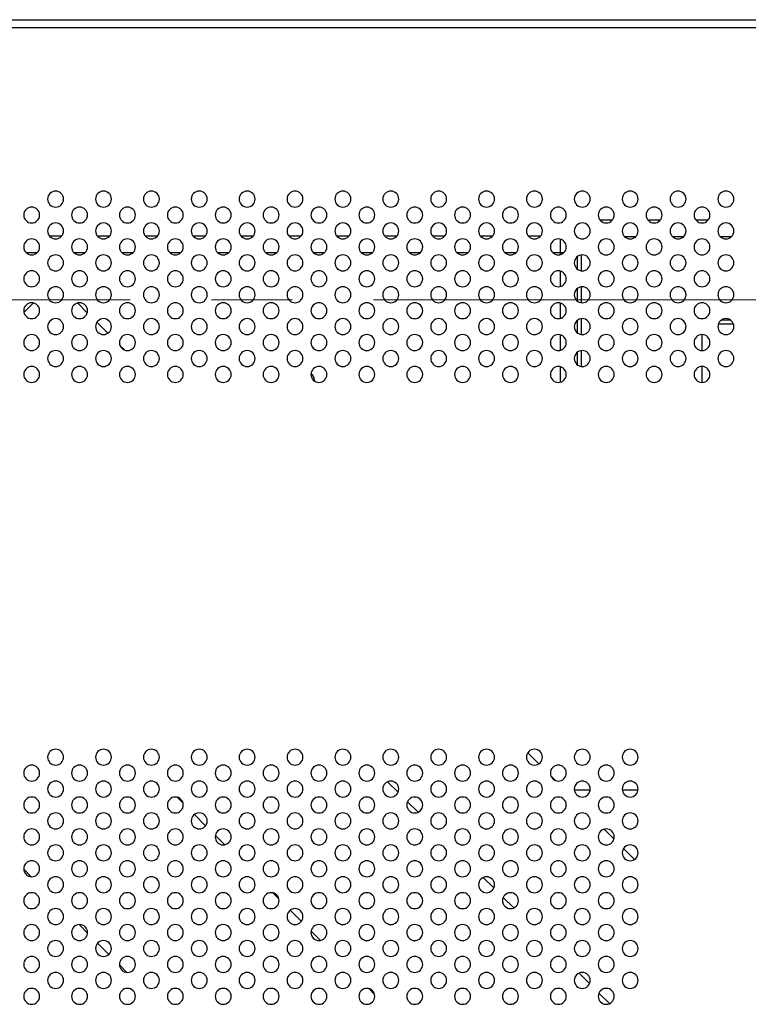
# Model space of a CAD drawing. Header units: millimetres. Extents: x 0 to 1118, y 0 to 864.
# Tile 71 of 256: x 849 to 872, y 395 to 426. Entities that reach past the tile are written whole.
import ezdxf

# ---------------------------------------------------------------- set-up
doc = ezdxf.new("R2010")
doc.units = ezdxf.units.MM
doc.linetypes.add('CENTERX2', pattern=[20.32, 12.7, -2.54, 2.54, -2.54])

msp = doc.modelspace()

# ---------------------------------------------------------------- linework, layer by layer
at = {"color": 7, "linetype": 'Continuous', "lineweight": 25}
for p, q in [((796.0123, 425.9056), (952.5123, 425.9056)), ((796.0623, 425.6556), (952.4623, 425.6556)), ((849.5675, 417.0244), (849.2685, 416.7254)), ((851.2543, 416.7177), (850.9494, 417.0226)), ((851.9, 416.072), (851.5537, 416.4183)), ((871.5008, 416.3556), (871.0238, 416.3556)), ((871.4123, 416.4806), (871.1373, 416.4806)), ((870.5123, 416.0306), (870.5123, 415.5306)), ((852.426, 415.546), (852.2777, 415.6943)), ((870.5123, 415.0306), (870.5123, 414.5306)), ((858.3748, 414.6056), (858.3726, 414.5733)), ((865.4, 402.572), (865.0537, 402.9183)), ((860.9904, 401.6783), (860.66, 402.0087)), ((865.926, 402.046), (865.7777, 402.1943)), ((866.514, 401.7519), (867.0106, 401.7519)), ((868.014, 401.7519), (868.5106, 401.7519)), ((854.2552, 401.3396), (854.0713, 401.5236)), ((861.6157, 401.053), (861.2847, 401.384)), ((854.9631, 400.6317), (854.6134, 400.9814)), ((867.7543, 400.2177), (867.4494, 400.5226)), ((855.5597, 400.0351), (855.2668, 400.328)), ((868.4, 399.572), (868.0537, 399.9183)), ((849.4954, 399.0312), (849.2629, 399.2637)), ((863.9904, 398.6783), (863.66, 399.0087)), ((857.2552, 398.3396), (857.0713, 398.5236)), ((864.6157, 398.053), (864.2847, 398.384)), ((857.9631, 397.6317), (857.6134, 397.9814)), ((851.2618, 397.2648), (850.9964, 397.5301)), ((858.5597, 397.0351), (858.2668, 397.328)), ((851.9307, 396.5958), (851.5775, 396.949)), ((852.4954, 396.0312), (852.2629, 396.2637)), ((866.9904, 395.6783), (866.66, 396.0087)), ((860.2552, 395.3396), (860.0713, 395.5236)), ((867.6157, 395.053), (867.2847, 395.384))]:
    msp.add_line(p, q, dxfattribs=at)
at = {"color": 8, "linetype": 'Continuous', "lineweight": 25}
for p, q in [((867.3164, 419.6253), (867.7082, 419.6253)), ((868.8164, 419.6253), (869.2082, 419.6253)), ((870.3164, 419.6253), (870.7082, 419.6253)), ((850.0664, 419.1253), (850.4582, 419.1253)), ((851.5664, 419.1253), (851.9582, 419.1253)), ((853.0664, 419.1253), (853.4582, 419.1253)), ((854.5664, 419.1253), (854.9582, 419.1253)), ((856.0664, 419.1253), (856.4582, 419.1253)), ((857.5664, 419.1253), (857.9582, 419.1253)), ((859.0664, 419.1253), (859.4582, 419.1253)), ((860.5664, 419.1253), (860.9582, 419.1253)), ((862.0664, 419.1253), (862.4582, 419.1253)), ((863.5664, 419.1253), (863.9582, 419.1253)), ((865.0664, 419.1253), (865.4582, 419.1253)), ((866.0766, 418.595), (866.0766, 419.0222)), ((868.4297, 419.095), (868.0949, 419.095)), ((869.9297, 419.095), (869.5949, 419.095)), ((871.4297, 419.095), (871.0949, 419.095)), ((849.6797, 418.595), (849.3449, 418.595)), ((851.1797, 418.595), (850.8449, 418.595)), ((852.6797, 418.595), (852.3449, 418.595)), ((854.1797, 418.595), (853.8449, 418.595)), ((855.6797, 418.595), (855.3449, 418.595)), ((857.1797, 418.595), (856.8449, 418.595)), ((858.6797, 418.595), (858.3449, 418.595)), ((860.1797, 418.595), (859.8449, 418.595)), ((861.6797, 418.595), (861.3449, 418.595)), ((863.1797, 418.595), (862.8449, 418.595)), ((864.6797, 418.595), (864.3449, 418.595)), ((866.0766, 418.595), (865.8449, 418.595)), ((866.0766, 418.539), (866.0766, 418.595)), ((866.1797, 418.595), (866.0766, 418.595)), ((866.607, 418.4765), (866.607, 418.0847)), ((866.7409, 418.0315), (866.7409, 418.5297)), ((866.0766, 417.539), (866.0766, 418.0222)), ((866.607, 417.4765), (866.607, 417.0847)), ((866.7409, 417.0315), (866.7409, 417.5297)), ((866.0766, 416.539), (866.0766, 417.0222)), ((866.7409, 416.0315), (866.7409, 416.5297)), ((866.607, 416.4765), (866.607, 416.0847)), ((866.0766, 415.539), (866.0766, 416.0222)), ((866.607, 415.4765), (866.607, 415.0847)), ((866.7409, 415.0315), (866.7409, 415.5297)), ((866.0766, 414.539), (866.0766, 415.0222))]:
    msp.add_line(p, q, dxfattribs=at)
at = {"color": 7, "linetype": 'CENTERX2', "lineweight": 18}
msp.add_line((799.2623, 417.1253), (949.2623, 417.1253), dxfattribs=at)
at = {"color": 7, "linetype": 'Continuous', "lineweight": 25}
for centre, radius, start, end in [((850.2623, 420.2806), 0.25, 0, 180), ((851.7623, 420.2806), 0.25, 0, 180), ((853.2623, 420.2806), 0.25, 0, 180), ((854.7623, 420.2806), 0.25, 0, 180), ((856.2623, 420.2806), 0.25, 0, 180), ((857.7623, 420.2806), 0.25, 0, 180), ((859.2623, 420.2806), 0.25, 0, 180), ((860.7623, 420.2806), 0.25, 0, 180), ((862.2623, 420.2806), 0.25, 0, 180), ((863.7623, 420.2806), 0.25, 0, 180), ((865.2623, 420.2806), 0.25, 0, 180), ((866.7623, 420.2806), 0.25, 0, 180), ((868.2623, 420.2806), 0.25, 0, 180), ((869.7623, 420.2806), 0.25, 0, 180), ((871.2623, 420.2806), 0.25, 0, 180), ((850.2623, 420.2806), 0.25, 180, 0), ((851.7623, 420.2806), 0.25, 180, 0), ((853.2623, 420.2806), 0.25, 180, 0), ((854.7623, 420.2806), 0.25, 180, 0), ((856.2623, 420.2806), 0.25, 180, 0), ((857.7623, 420.2806), 0.25, 180, 0), ((859.2623, 420.2806), 0.25, 180, 0), ((860.7623, 420.2806), 0.25, 180, 0), ((862.2623, 420.2806), 0.25, 180, 0), ((863.7623, 420.2806), 0.25, 180, 0), ((865.2623, 420.2806), 0.25, 180, 0), ((866.7623, 420.2806), 0.25, 180, 0), ((868.2623, 420.2806), 0.25, 180, 0), ((869.7623, 420.2806), 0.25, 180, 0), ((871.2623, 420.2806), 0.25, 180, 0), ((849.5123, 419.7806), 0.25, 0, 180), ((851.0123, 419.7806), 0.25, 0, 180), ((852.5123, 419.7806), 0.25, 0, 180), ((854.0123, 419.7806), 0.25, 0, 180), ((855.5123, 419.7806), 0.25, 0, 180), ((857.0123, 419.7806), 0.25, 0, 180), ((858.5123, 419.7806), 0.25, 0, 180), ((860.0123, 419.7806), 0.25, 0, 180), ((861.5123, 419.7806), 0.25, 0, 180), ((863.0123, 419.7806), 0.25, 0, 180), ((864.5123, 419.7806), 0.25, 0, 180), ((866.0123, 419.7806), 0.25, 0, 180), ((867.5123, 419.7806), 0.25, 0, 180), ((869.0123, 419.7806), 0.25, 0, 180), ((870.5123, 419.7806), 0.25, 0, 180), ((849.5123, 419.7806), 0.25, 180, 0), ((851.0123, 419.7806), 0.25, 180, 0), ((852.5123, 419.7806), 0.25, 180, 0), ((854.0123, 419.7806), 0.25, 180, 0), ((855.5123, 419.7806), 0.25, 180, 0), ((857.0123, 419.7806), 0.25, 180, 0), ((858.5123, 419.7806), 0.25, 180, 0), ((860.0123, 419.7806), 0.25, 180, 0), ((861.5123, 419.7806), 0.25, 180, 0), ((863.0123, 419.7806), 0.25, 180, 0), ((864.5123, 419.7806), 0.25, 180, 0), ((866.0123, 419.7806), 0.25, 180, 0), ((867.5123, 419.7806), 0.25, 180, 0), ((869.0123, 419.7806), 0.25, 180, 0), ((870.5123, 419.7806), 0.25, 180, 0), ((850.2623, 419.2806), 0.25, 0, 180), ((851.7623, 419.2806), 0.25, 0, 180), ((853.2623, 419.2806), 0.25, 0, 180), ((854.7623, 419.2806), 0.25, 0, 180), ((856.2623, 419.2806), 0.25, 0, 180), ((857.7623, 419.2806), 0.25, 0, 180), ((859.2623, 419.2806), 0.25, 0, 180), ((860.7623, 419.2806), 0.25, 0, 180), ((862.2623, 419.2806), 0.25, 0, 180), ((863.7623, 419.2806), 0.25, 0, 180), ((865.2623, 419.2806), 0.25, 0, 180), ((866.7623, 419.2806), 0.25, 0, 180), ((868.2623, 419.2806), 0.25, 0, 180), ((869.7623, 419.2806), 0.25, 0, 180), ((871.2623, 419.2806), 0.25, 0, 180), ((849.5123, 418.7806), 0.25, 0, 180), ((850.2623, 419.2806), 0.25, 180, 0), ((851.0123, 418.7806), 0.25, 0, 180), ((851.7623, 419.2806), 0.25, 180, 0), ((852.5123, 418.7806), 0.25, 0, 180), ((853.2623, 419.2806), 0.25, 180, 0), ((854.0123, 418.7806), 0.25, 0, 180), ((854.7623, 419.2806), 0.25, 180, 0), ((855.5123, 418.7806), 0.25, 0, 180), ((856.2623, 419.2806), 0.25, 180, 0), ((857.0123, 418.7806), 0.25, 0, 180), ((857.7623, 419.2806), 0.25, 180, 0), ((858.5123, 418.7806), 0.25, 0, 180), ((859.2623, 419.2806), 0.25, 180, 0), ((860.0123, 418.7806), 0.25, 0, 180), ((860.7623, 419.2806), 0.25, 180, 0), ((861.5123, 418.7806), 0.25, 0, 180), ((862.2623, 419.2806), 0.25, 180, 0), ((863.0123, 418.7806), 0.25, 0, 180), ((863.7623, 419.2806), 0.25, 180, 0), ((864.5123, 418.7806), 0.25, 0, 180), ((865.2623, 419.2806), 0.25, 180, 0), ((866.0123, 418.7806), 0.25, 0, 180), ((866.7623, 419.2806), 0.25, 180, 0), ((867.5123, 418.7806), 0.25, 0, 180), ((868.2623, 419.2806), 0.25, 180, 0), ((869.0123, 418.7806), 0.25, 0, 180), ((869.7623, 419.2806), 0.25, 180, 0), ((870.5123, 418.7806), 0.25, 0, 180), ((871.2623, 419.2806), 0.25, 180, 0), ((849.5123, 418.7806), 0.25, 180, 0), ((851.0123, 418.7806), 0.25, 180, 0), ((852.5123, 418.7806), 0.25, 180, 0), ((854.0123, 418.7806), 0.25, 180, 0), ((855.5123, 418.7806), 0.25, 180, 0), ((857.0123, 418.7806), 0.25, 180, 0), ((858.5123, 418.7806), 0.25, 180, 0), ((860.0123, 418.7806), 0.25, 180, 0), ((861.5123, 418.7806), 0.25, 180, 0), ((863.0123, 418.7806), 0.25, 180, 0), ((864.5123, 418.7806), 0.25, 180, 0), ((866.0123, 418.7806), 0.25, 180, 0), ((867.5123, 418.7806), 0.25, 180, 0), ((869.0123, 418.7806), 0.25, 180, 0), ((870.5123, 418.7806), 0.25, 180, 0), ((850.2623, 418.2806), 0.25, 0, 180), ((851.7623, 418.2806), 0.25, 0, 180), ((853.2623, 418.2806), 0.25, 0, 180), ((854.7623, 418.2806), 0.25, 0, 180), ((856.2623, 418.2806), 0.25, 0, 180), ((857.7623, 418.2806), 0.25, 0, 180), ((859.2623, 418.2806), 0.25, 0, 180), ((860.7623, 418.2806), 0.25, 0, 180), ((862.2623, 418.2806), 0.25, 0, 180), ((863.7623, 418.2806), 0.25, 0, 180), ((865.2623, 418.2806), 0.25, 0, 180), ((866.7623, 418.2806), 0.25, 0, 180), ((868.2623, 418.2806), 0.25, 0, 180), ((869.7623, 418.2806), 0.25, 0, 180), ((871.2623, 418.2806), 0.25, 0, 180), ((850.2623, 418.2806), 0.25, 180, 0), ((851.7623, 418.2806), 0.25, 180, 0), ((853.2623, 418.2806), 0.25, 180, 0), ((854.7623, 418.2806), 0.25, 180, 0), ((856.2623, 418.2806), 0.25, 180, 0), ((857.7623, 418.2806), 0.25, 180, 0), ((859.2623, 418.2806), 0.25, 180, 0), ((860.7623, 418.2806), 0.25, 180, 0), ((862.2623, 418.2806), 0.25, 180, 0), ((863.7623, 418.2806), 0.25, 180, 0), ((865.2623, 418.2806), 0.25, 180, 0), ((866.7623, 418.2806), 0.25, 180, 0), ((868.2623, 418.2806), 0.25, 180, 0), ((869.7623, 418.2806), 0.25, 180, 0), ((871.2623, 418.2806), 0.25, 180, 0), ((849.5123, 417.7806), 0.25, 0, 180), ((849.5123, 417.7806), 0.25, 180, 0), ((851.0123, 417.7806), 0.25, 0, 180), ((851.0123, 417.7806), 0.25, 180, 0), ((852.5123, 417.7806), 0.25, 0, 180), ((852.5123, 417.7806), 0.25, 180, 0), ((854.0123, 417.7806), 0.25, 0, 180), ((854.0123, 417.7806), 0.25, 180, 0), ((855.5123, 417.7806), 0.25, 0, 180), ((855.5123, 417.7806), 0.25, 180, 0), ((857.0123, 417.7806), 0.25, 0, 180), ((857.0123, 417.7806), 0.25, 180, 0), ((858.5123, 417.7806), 0.25, 0, 180), ((858.5123, 417.7806), 0.25, 180, 0), ((860.0123, 417.7806), 0.25, 0, 180), ((860.0123, 417.7806), 0.25, 180, 0), ((861.5123, 417.7806), 0.25, 0, 180), ((861.5123, 417.7806), 0.25, 180, 0), ((863.0123, 417.7806), 0.25, 0, 180), ((863.0123, 417.7806), 0.25, 180, 0), ((864.5123, 417.7806), 0.25, 0, 180), ((864.5123, 417.7806), 0.25, 180, 0), ((866.0123, 417.7806), 0.25, 0, 180), ((866.0123, 417.7806), 0.25, 180, 0), ((867.5123, 417.7806), 0.25, 0, 180), ((867.5123, 417.7806), 0.25, 180, 0), ((869.0123, 417.7806), 0.25, 0, 180), ((869.0123, 417.7806), 0.25, 180, 0), ((870.5123, 417.7806), 0.25, 0, 180), ((870.5123, 417.7806), 0.25, 180, 0), ((850.2623, 417.2806), 0.25, 0, 180), ((851.7623, 417.2806), 0.25, 0, 180), ((853.2623, 417.2806), 0.25, 0, 180), ((854.7623, 417.2806), 0.25, 0, 180), ((856.2623, 417.2806), 0.25, 0, 180), ((857.7623, 417.2806), 0.25, 0, 180), ((859.2623, 417.2806), 0.25, 0, 180), ((860.7623, 417.2806), 0.25, 0, 180), ((862.2623, 417.2806), 0.25, 0, 180), ((863.7623, 417.2806), 0.25, 0, 180), ((865.2623, 417.2806), 0.25, 0, 180), ((866.7623, 417.2806), 0.25, 0, 180), ((868.2623, 417.2806), 0.25, 0, 180), ((869.7623, 417.2806), 0.25, 0, 180), ((871.2623, 417.2806), 0.25, 0, 180), ((850.2623, 417.2806), 0.25, 180, 0), ((851.7623, 417.2806), 0.25, 180, 0), ((853.2623, 417.2806), 0.25, 180, 0), ((854.7623, 417.2806), 0.25, 180, 0), ((856.2623, 417.2806), 0.25, 180, 0), ((857.7623, 417.2806), 0.25, 180, 0), ((859.2623, 417.2806), 0.25, 180, 0), ((860.7623, 417.2806), 0.25, 180, 0), ((862.2623, 417.2806), 0.25, 180, 0), ((863.7623, 417.2806), 0.25, 180, 0), ((865.2623, 417.2806), 0.25, 180, 0), ((866.7623, 417.2806), 0.25, 180, 0), ((868.2623, 417.2806), 0.25, 180, 0), ((869.7623, 417.2806), 0.25, 180, 0), ((871.2623, 417.2806), 0.25, 180, 0), ((849.5123, 416.7806), 0.25, 0, 180), ((851.0123, 416.7806), 0.25, 0, 180), ((852.5123, 416.7806), 0.25, 0, 180), ((854.0123, 416.7806), 0.25, 0, 180), ((855.5123, 416.7806), 0.25, 0, 180), ((857.0123, 416.7806), 0.25, 0, 180), ((858.5123, 416.7806), 0.25, 0, 180), ((860.0123, 416.7806), 0.25, 0, 180), ((861.5123, 416.7806), 0.25, 0, 180), ((863.0123, 416.7806), 0.25, 0, 180), ((864.5123, 416.7806), 0.25, 0, 180), ((866.0123, 416.7806), 0.25, 0, 180), ((867.5123, 416.7806), 0.25, 0, 180), ((869.0123, 416.7806), 0.25, 0, 180), ((870.5123, 416.7806), 0.25, 0, 180), ((849.5123, 416.7806), 0.25, 180, 0), ((850.2623, 416.2806), 0.25, 0, 180), ((851.0123, 416.7806), 0.25, 180, 0), ((851.7623, 416.2806), 0.25, 0, 180), ((852.5123, 416.7806), 0.25, 180, 0), ((853.2623, 416.2806), 0.25, 0, 180), ((854.0123, 416.7806), 0.25, 180, 0), ((854.7623, 416.2806), 0.25, 0, 180), ((855.5123, 416.7806), 0.25, 180, 0), ((856.2623, 416.2806), 0.25, 0, 180), ((857.0123, 416.7806), 0.25, 180, 0), ((857.7623, 416.2806), 0.25, 0, 180), ((858.5123, 416.7806), 0.25, 180, 0), ((859.2623, 416.2806), 0.25, 0, 180), ((860.0123, 416.7806), 0.25, 180, 0), ((860.7623, 416.2806), 0.25, 0, 180), ((861.5123, 416.7806), 0.25, 180, 0), ((862.2623, 416.2806), 0.25, 0, 180), ((863.0123, 416.7806), 0.25, 180, 0), ((863.7623, 416.2806), 0.25, 0, 180), ((864.5123, 416.7806), 0.25, 180, 0), ((865.2623, 416.2806), 0.25, 0, 180), ((866.0123, 416.7806), 0.25, 180, 0), ((866.7623, 416.2806), 0.25, 0, 180), ((867.5123, 416.7806), 0.25, 180, 0), ((868.2623, 416.2806), 0.25, 0, 180), ((869.0123, 416.7806), 0.25, 180, 0), ((869.7623, 416.2806), 0.25, 0, 180), ((870.5123, 416.7806), 0.25, 180, 0), ((871.2623, 416.2806), 0.25, 0, 180), ((850.2623, 416.2806), 0.25, 180, 0), ((851.7623, 416.2806), 0.25, 180, 0), ((853.2623, 416.2806), 0.25, 180, 0), ((854.7623, 416.2806), 0.25, 180, 0), ((856.2623, 416.2806), 0.25, 180, 0), ((857.7623, 416.2806), 0.25, 180, 0), ((859.2623, 416.2806), 0.25, 180, 0), ((860.7623, 416.2806), 0.25, 180, 0), ((862.2623, 416.2806), 0.25, 180, 0), ((863.7623, 416.2806), 0.25, 180, 0), ((865.2623, 416.2806), 0.25, 180, 0), ((866.7623, 416.2806), 0.25, 180, 0), ((868.2623, 416.2806), 0.25, 180, 0), ((869.7623, 416.2806), 0.25, 180, 0), ((871.2623, 416.2806), 0.25, 180, 0), ((849.5123, 415.7806), 0.25, 0, 180), ((851.0123, 415.7806), 0.25, 0, 180), ((852.5123, 415.7806), 0.25, 0, 180), ((854.0123, 415.7806), 0.25, 0, 180), ((855.5123, 415.7806), 0.25, 0, 180), ((857.0123, 415.7806), 0.25, 0, 180), ((858.5123, 415.7806), 0.25, 0, 180), ((860.0123, 415.7806), 0.25, 0, 180), ((861.5123, 415.7806), 0.25, 0, 180), ((863.0123, 415.7806), 0.25, 0, 180), ((864.5123, 415.7806), 0.25, 0, 180), ((866.0123, 415.7806), 0.25, 0, 180), ((867.5123, 415.7806), 0.25, 0, 180), ((869.0123, 415.7806), 0.25, 0, 180), ((870.5123, 415.7806), 0.25, 0, 180), ((849.5123, 415.7806), 0.25, 180, 0), ((851.0123, 415.7806), 0.25, 180, 0), ((852.5123, 415.7806), 0.25, 180, 0), ((854.0123, 415.7806), 0.25, 180, 0), ((855.5123, 415.7806), 0.25, 180, 0), ((857.0123, 415.7806), 0.25, 180, 0), ((858.5123, 415.7806), 0.25, 180, 0), ((860.0123, 415.7806), 0.25, 180, 0), ((861.5123, 415.7806), 0.25, 180, 0), ((863.0123, 415.7806), 0.25, 180, 0), ((864.5123, 415.7806), 0.25, 180, 0), ((866.0123, 415.7806), 0.25, 180, 0), ((867.5123, 415.7806), 0.25, 180, 0), ((869.0123, 415.7806), 0.25, 180, 0), ((870.5123, 415.7806), 0.25, 180, 0), ((850.2623, 415.2806), 0.25, 0, 180), ((850.2623, 415.2806), 0.25, 180, 0), ((851.7623, 415.2806), 0.25, 0, 180), ((851.7623, 415.2806), 0.25, 180, 0), ((853.2623, 415.2806), 0.25, 0, 180), ((853.2623, 415.2806), 0.25, 180, 0), ((854.7623, 415.2806), 0.25, 0, 180), ((854.7623, 415.2806), 0.25, 180, 0), ((856.2623, 415.2806), 0.25, 0, 180), ((856.2623, 415.2806), 0.25, 180, 0), ((857.7623, 415.2806), 0.25, 0, 180), ((857.7623, 415.2806), 0.25, 180, 0), ((859.2623, 415.2806), 0.25, 0, 180), ((859.2623, 415.2806), 0.25, 180, 0), ((860.7623, 415.2806), 0.25, 0, 180), ((860.7623, 415.2806), 0.25, 180, 0), ((862.2623, 415.2806), 0.25, 0, 180), ((862.2623, 415.2806), 0.25, 180, 0), ((863.7623, 415.2806), 0.25, 0, 180), ((863.7623, 415.2806), 0.25, 180, 0), ((865.2623, 415.2806), 0.25, 0, 180), ((865.2623, 415.2806), 0.25, 180, 0), ((866.7623, 415.2806), 0.25, 0, 180), ((866.7623, 415.2806), 0.25, 180, 0), ((868.2623, 415.2806), 0.25, 0, 180), ((868.2623, 415.2806), 0.25, 180, 0), ((869.7623, 415.2806), 0.25, 0, 180), ((869.7623, 415.2806), 0.25, 180, 0), ((871.2623, 415.2806), 0.25, 0, 180), ((871.2623, 415.2806), 0.25, 180, 0), ((849.5123, 414.7806), 0.25, 0, 180), ((851.0123, 414.7806), 0.25, 0, 180), ((852.5123, 414.7806), 0.25, 0, 180), ((854.0123, 414.7806), 0.25, 0, 180), ((855.5123, 414.7806), 0.25, 0, 180), ((857.0123, 414.7806), 0.25, 0, 180), ((858.5123, 414.7806), 0.25, 0, 180), ((860.0123, 414.7806), 0.25, 0, 180), ((861.5123, 414.7806), 0.25, 0, 180), ((863.0123, 414.7806), 0.25, 0, 180), ((864.5123, 414.7806), 0.25, 0, 180), ((866.0123, 414.7806), 0.25, 0, 180), ((867.5123, 414.7806), 0.25, 0, 180), ((869.0123, 414.7806), 0.25, 0, 180), ((870.5123, 414.7806), 0.25, 0, 180), ((849.5123, 414.7806), 0.25, 180, 0), ((851.0123, 414.7806), 0.25, 180, 0), ((852.5123, 414.7806), 0.25, 180, 0), ((854.0123, 414.7806), 0.25, 180, 0), ((855.5123, 414.7806), 0.25, 180, 0), ((857.0123, 414.7806), 0.25, 180, 0), ((858.5123, 414.7806), 0.25, 180, 0), ((858.1373, 414.6056), 0.2375, 0, 57.85464), ((860.0123, 414.7806), 0.25, 180, 0), ((861.5123, 414.7806), 0.25, 180, 0), ((863.0123, 414.7806), 0.25, 180, 0), ((864.5123, 414.7806), 0.25, 180, 0), ((866.0123, 414.7806), 0.25, 180, 0), ((867.5123, 414.7806), 0.25, 180, 0), ((869.0123, 414.7806), 0.25, 180, 0), ((870.5123, 414.7806), 0.25, 180, 0), ((850.2623, 402.7806), 0.25, 0, 180), ((851.7623, 402.7806), 0.25, 0, 180), ((853.2623, 402.7806), 0.25, 0, 180), ((854.7623, 402.7806), 0.25, 0, 180), ((856.2623, 402.7806), 0.25, 0, 180), ((857.7623, 402.7806), 0.25, 0, 180), ((859.2623, 402.7806), 0.25, 0, 180), ((860.7623, 402.7806), 0.25, 0, 180), ((862.2623, 402.7806), 0.25, 0, 180), ((863.7623, 402.7806), 0.25, 0, 180), ((865.2623, 402.7806), 0.25, 0, 180), ((866.7623, 402.7806), 0.25, 0, 180), ((868.2623, 402.7806), 0.25, 0, 180), ((850.2623, 402.7806), 0.25, 180, 0), ((851.7623, 402.7806), 0.25, 180, 0), ((853.2623, 402.7806), 0.25, 180, 0), ((854.7623, 402.7806), 0.25, 180, 0), ((856.2623, 402.7806), 0.25, 180, 0), ((857.7623, 402.7806), 0.25, 180, 0), ((859.2623, 402.7806), 0.25, 180, 0), ((860.7623, 402.7806), 0.25, 180, 0), ((862.2623, 402.7806), 0.25, 180, 0), ((863.7623, 402.7806), 0.25, 180, 0), ((865.2623, 402.7806), 0.25, 180, 0), ((866.7623, 402.7806), 0.25, 180, 0), ((868.2623, 402.7806), 0.25, 180, 0), ((849.5123, 402.2806), 0.25, 0, 180), ((851.0123, 402.2806), 0.25, 0, 180), ((852.5123, 402.2806), 0.25, 0, 180), ((854.0123, 402.2806), 0.25, 0, 180), ((855.5123, 402.2806), 0.25, 0, 180), ((857.0123, 402.2806), 0.25, 0, 180), ((858.5123, 402.2806), 0.25, 0, 180), ((860.0123, 402.2806), 0.25, 0, 180), ((861.5123, 402.2806), 0.25, 0, 180), ((863.0123, 402.2806), 0.25, 0, 180), ((864.5123, 402.2806), 0.25, 0, 180), ((866.0123, 402.2806), 0.25, 0, 180), ((867.5123, 402.2806), 0.25, 0, 180), ((849.5123, 402.2806), 0.25, 180, 0), ((850.2623, 401.7806), 0.25, 0, 180), ((851.0123, 402.2806), 0.25, 180, 0), ((851.7623, 401.7806), 0.25, 0, 180), ((852.5123, 402.2806), 0.25, 180, 0), ((853.2623, 401.7806), 0.25, 0, 180), ((854.0123, 402.2806), 0.25, 180, 0), ((854.7623, 401.7806), 0.25, 0, 180), ((855.5123, 402.2806), 0.25, 180, 0), ((856.2623, 401.7806), 0.25, 0, 180), ((857.0123, 402.2806), 0.25, 180, 0), ((857.7623, 401.7806), 0.25, 0, 180), ((858.5123, 402.2806), 0.25, 180, 0), ((859.2623, 401.7806), 0.25, 0, 180), ((860.0123, 402.2806), 0.25, 180, 0), ((860.7623, 401.7806), 0.25, 0, 180), ((861.5123, 402.2806), 0.25, 180, 0), ((862.2623, 401.7806), 0.25, 0, 180), ((863.0123, 402.2806), 0.25, 180, 0), ((863.7623, 401.7806), 0.25, 0, 180), ((864.5123, 402.2806), 0.25, 180, 0), ((865.2623, 401.7806), 0.25, 0, 180), ((866.0123, 402.2806), 0.25, 180, 0), ((866.7623, 401.7806), 0.25, 0, 180), ((867.5123, 402.2806), 0.25, 180, 0), ((868.2623, 401.7806), 0.25, 0, 180), ((850.2623, 401.7806), 0.25, 180, 0), ((851.7623, 401.7806), 0.25, 180, 0), ((853.2623, 401.7806), 0.25, 180, 0), ((854.7623, 401.7806), 0.25, 180, 0), ((856.2623, 401.7806), 0.25, 180, 0), ((857.7623, 401.7806), 0.25, 180, 0), ((859.2623, 401.7806), 0.25, 180, 0), ((860.7623, 401.7806), 0.25, 180, 0), ((862.2623, 401.7806), 0.25, 180, 0), ((863.7623, 401.7806), 0.25, 180, 0), ((865.2623, 401.7806), 0.25, 180, 0), ((866.7623, 401.7806), 0.25, 180, 0), ((868.2623, 401.7806), 0.25, 180, 0), ((849.5123, 401.2806), 0.25, 0, 180), ((851.0123, 401.2806), 0.25, 0, 180), ((852.5123, 401.2806), 0.25, 0, 180), ((854.0123, 401.2806), 0.25, 0, 180), ((855.5123, 401.2806), 0.25, 0, 180), ((857.0123, 401.2806), 0.25, 0, 180), ((858.5123, 401.2806), 0.25, 0, 180), ((860.0123, 401.2806), 0.25, 0, 180), ((861.5123, 401.2806), 0.25, 0, 180), ((863.0123, 401.2806), 0.25, 0, 180), ((864.5123, 401.2806), 0.25, 0, 180), ((866.0123, 401.2806), 0.25, 0, 180), ((867.5123, 401.2806), 0.25, 0, 180), ((849.5123, 401.2806), 0.25, 180, 0), ((851.0123, 401.2806), 0.25, 180, 0), ((852.5123, 401.2806), 0.25, 180, 0), ((854.0123, 401.2806), 0.25, 180, 0), ((855.5123, 401.2806), 0.25, 180, 0), ((857.0123, 401.2806), 0.25, 180, 0), ((858.5123, 401.2806), 0.25, 180, 0), ((860.0123, 401.2806), 0.25, 180, 0), ((861.5123, 401.2806), 0.25, 180, 0), ((863.0123, 401.2806), 0.25, 180, 0), ((864.5123, 401.2806), 0.25, 180, 0), ((866.0123, 401.2806), 0.25, 180, 0), ((867.5123, 401.2806), 0.25, 180, 0), ((850.2623, 400.7806), 0.25, 0, 180), ((850.2623, 400.7806), 0.25, 180, 0), ((851.7623, 400.7806), 0.25, 0, 180), ((851.7623, 400.7806), 0.25, 180, 0), ((853.2623, 400.7806), 0.25, 0, 180), ((853.2623, 400.7806), 0.25, 180, 0), ((854.7623, 400.7806), 0.25, 0, 180), ((854.7623, 400.7806), 0.25, 180, 0), ((856.2623, 400.7806), 0.25, 0, 180), ((856.2623, 400.7806), 0.25, 180, 0), ((857.7623, 400.7806), 0.25, 0, 180), ((857.7623, 400.7806), 0.25, 180, 0), ((859.2623, 400.7806), 0.25, 0, 180), ((859.2623, 400.7806), 0.25, 180, 0), ((860.7623, 400.7806), 0.25, 0, 180), ((860.7623, 400.7806), 0.25, 180, 0), ((862.2623, 400.7806), 0.25, 0, 180), ((862.2623, 400.7806), 0.25, 180, 0), ((863.7623, 400.7806), 0.25, 0, 180), ((863.7623, 400.7806), 0.25, 180, 0), ((865.2623, 400.7806), 0.25, 0, 180), ((865.2623, 400.7806), 0.25, 180, 0), ((866.7623, 400.7806), 0.25, 0, 180), ((866.7623, 400.7806), 0.25, 180, 0), ((868.2623, 400.7806), 0.25, 0, 180), ((868.2623, 400.7806), 0.25, 180, 0), ((849.5123, 400.2806), 0.25, 0, 180), ((851.0123, 400.2806), 0.25, 0, 180), ((852.5123, 400.2806), 0.25, 0, 180), ((854.0123, 400.2806), 0.25, 0, 180), ((855.5123, 400.2806), 0.25, 0, 180), ((857.0123, 400.2806), 0.25, 0, 180), ((858.5123, 400.2806), 0.25, 0, 180), ((860.0123, 400.2806), 0.25, 0, 180), ((861.5123, 400.2806), 0.25, 0, 180), ((863.0123, 400.2806), 0.25, 0, 180), ((864.5123, 400.2806), 0.25, 0, 180), ((866.0123, 400.2806), 0.25, 0, 180), ((867.5123, 400.2806), 0.25, 0, 180), ((849.5123, 400.2806), 0.25, 180, 0), ((851.0123, 400.2806), 0.25, 180, 0), ((852.5123, 400.2806), 0.25, 180, 0), ((854.0123, 400.2806), 0.25, 180, 0), ((855.5123, 400.2806), 0.25, 180, 0), ((857.0123, 400.2806), 0.25, 180, 0), ((858.5123, 400.2806), 0.25, 180, 0), ((860.0123, 400.2806), 0.25, 180, 0), ((861.5123, 400.2806), 0.25, 180, 0), ((863.0123, 400.2806), 0.25, 180, 0), ((864.5123, 400.2806), 0.25, 180, 0), ((866.0123, 400.2806), 0.25, 180, 0), ((867.5123, 400.2806), 0.25, 180, 0), ((850.2623, 399.7806), 0.25, 0, 180), ((851.7623, 399.7806), 0.25, 0, 180), ((853.2623, 399.7806), 0.25, 0, 180), ((854.7623, 399.7806), 0.25, 0, 180), ((856.2623, 399.7806), 0.25, 0, 180), ((857.7623, 399.7806), 0.25, 0, 180), ((859.2623, 399.7806), 0.25, 0, 180), ((860.7623, 399.7806), 0.25, 0, 180), ((862.2623, 399.7806), 0.25, 0, 180), ((863.7623, 399.7806), 0.25, 0, 180), ((865.2623, 399.7806), 0.25, 0, 180), ((866.7623, 399.7806), 0.25, 0, 180), ((868.2623, 399.7806), 0.25, 0, 180), ((849.5123, 399.2806), 0.25, 0, 180), ((850.2623, 399.7806), 0.25, 180, 0), ((851.0123, 399.2806), 0.25, 0, 180), ((851.7623, 399.7806), 0.25, 180, 0), ((852.5123, 399.2806), 0.25, 0, 180), ((853.2623, 399.7806), 0.25, 180, 0), ((854.0123, 399.2806), 0.25, 0, 180), ((854.7623, 399.7806), 0.25, 180, 0), ((855.5123, 399.2806), 0.25, 0, 180), ((856.2623, 399.7806), 0.25, 180, 0), ((857.0123, 399.2806), 0.25, 0, 180), ((857.7623, 399.7806), 0.25, 180, 0), ((858.5123, 399.2806), 0.25, 0, 180), ((859.2623, 399.7806), 0.25, 180, 0), ((860.0123, 399.2806), 0.25, 0, 180), ((860.7623, 399.7806), 0.25, 180, 0), ((861.5123, 399.2806), 0.25, 0, 180), ((862.2623, 399.7806), 0.25, 180, 0), ((863.0123, 399.2806), 0.25, 0, 180), ((863.7623, 399.7806), 0.25, 180, 0), ((864.5123, 399.2806), 0.25, 0, 180), ((865.2623, 399.7806), 0.25, 180, 0), ((866.0123, 399.2806), 0.25, 0, 180), ((866.7623, 399.7806), 0.25, 180, 0), ((867.5123, 399.2806), 0.25, 0, 180), ((868.2623, 399.7806), 0.25, 180, 0), ((849.5123, 399.2806), 0.25, 180, 0), ((851.0123, 399.2806), 0.25, 180, 0), ((852.5123, 399.2806), 0.25, 180, 0), ((854.0123, 399.2806), 0.25, 180, 0), ((855.5123, 399.2806), 0.25, 180, 0), ((857.0123, 399.2806), 0.25, 180, 0), ((858.5123, 399.2806), 0.25, 180, 0), ((860.0123, 399.2806), 0.25, 180, 0), ((861.5123, 399.2806), 0.25, 180, 0), ((863.0123, 399.2806), 0.25, 180, 0), ((864.5123, 399.2806), 0.25, 180, 0), ((866.0123, 399.2806), 0.25, 180, 0), ((867.5123, 399.2806), 0.25, 180, 0), ((850.2623, 398.7806), 0.25, 0, 180), ((851.7623, 398.7806), 0.25, 0, 180), ((853.2623, 398.7806), 0.25, 0, 180), ((854.7623, 398.7806), 0.25, 0, 180), ((856.2623, 398.7806), 0.25, 0, 180), ((857.7623, 398.7806), 0.25, 0, 180), ((859.2623, 398.7806), 0.25, 0, 180), ((860.7623, 398.7806), 0.25, 0, 180), ((862.2623, 398.7806), 0.25, 0, 180), ((863.7623, 398.7806), 0.25, 0, 180), ((865.2623, 398.7806), 0.25, 0, 180), ((866.7623, 398.7806), 0.25, 0, 180), ((868.2623, 398.7806), 0.25, 0, 180), ((850.2623, 398.7806), 0.25, 180, 0), ((851.7623, 398.7806), 0.25, 180, 0), ((853.2623, 398.7806), 0.25, 180, 0), ((854.7623, 398.7806), 0.25, 180, 0), ((856.2623, 398.7806), 0.25, 180, 0), ((857.7623, 398.7806), 0.25, 180, 0), ((859.2623, 398.7806), 0.25, 180, 0), ((860.7623, 398.7806), 0.25, 180, 0), ((862.2623, 398.7806), 0.25, 180, 0), ((863.7623, 398.7806), 0.25, 180, 0), ((865.2623, 398.7806), 0.25, 180, 0), ((866.7623, 398.7806), 0.25, 180, 0), ((868.2623, 398.7806), 0.25, 180, 0), ((849.5123, 398.2806), 0.25, 0, 180), ((851.0123, 398.2806), 0.25, 0, 180), ((852.5123, 398.2806), 0.25, 0, 180), ((854.0123, 398.2806), 0.25, 0, 180), ((855.5123, 398.2806), 0.25, 0, 180), ((857.0123, 398.2806), 0.25, 0, 180), ((858.5123, 398.2806), 0.25, 0, 180), ((860.0123, 398.2806), 0.25, 0, 180), ((861.5123, 398.2806), 0.25, 0, 180), ((863.0123, 398.2806), 0.25, 0, 180), ((864.5123, 398.2806), 0.25, 0, 180), ((866.0123, 398.2806), 0.25, 0, 180), ((867.5123, 398.2806), 0.25, 0, 180), ((849.5123, 398.2806), 0.25, 180, 0), ((850.2623, 397.7806), 0.25, 0, 180), ((851.0123, 398.2806), 0.25, 180, 0), ((851.7623, 397.7806), 0.25, 0, 180), ((852.5123, 398.2806), 0.25, 180, 0), ((853.2623, 397.7806), 0.25, 0, 180), ((854.0123, 398.2806), 0.25, 180, 0), ((854.7623, 397.7806), 0.25, 0, 180), ((855.5123, 398.2806), 0.25, 180, 0), ((856.2623, 397.7806), 0.25, 0, 180), ((857.0123, 398.2806), 0.25, 180, 0), ((857.7623, 397.7806), 0.25, 0, 180), ((858.5123, 398.2806), 0.25, 180, 0), ((859.2623, 397.7806), 0.25, 0, 180), ((860.0123, 398.2806), 0.25, 180, 0), ((860.7623, 397.7806), 0.25, 0, 180), ((861.5123, 398.2806), 0.25, 180, 0), ((862.2623, 397.7806), 0.25, 0, 180), ((863.0123, 398.2806), 0.25, 180, 0), ((863.7623, 397.7806), 0.25, 0, 180), ((864.5123, 398.2806), 0.25, 180, 0), ((865.2623, 397.7806), 0.25, 0, 180), ((866.0123, 398.2806), 0.25, 180, 0), ((866.7623, 397.7806), 0.25, 0, 180), ((867.5123, 398.2806), 0.25, 180, 0), ((868.2623, 397.7806), 0.25, 0, 180), ((850.2623, 397.7806), 0.25, 180, 0), ((851.7623, 397.7806), 0.25, 180, 0), ((853.2623, 397.7806), 0.25, 180, 0), ((854.7623, 397.7806), 0.25, 180, 0), ((856.2623, 397.7806), 0.25, 180, 0), ((857.7623, 397.7806), 0.25, 180, 0), ((859.2623, 397.7806), 0.25, 180, 0), ((860.7623, 397.7806), 0.25, 180, 0), ((862.2623, 397.7806), 0.25, 180, 0), ((863.7623, 397.7806), 0.25, 180, 0), ((865.2623, 397.7806), 0.25, 180, 0), ((866.7623, 397.7806), 0.25, 180, 0), ((868.2623, 397.7806), 0.25, 180, 0), ((849.5123, 397.2806), 0.25, 0, 180), ((851.0123, 397.2806), 0.25, 0, 180), ((852.5123, 397.2806), 0.25, 0, 180), ((854.0123, 397.2806), 0.25, 0, 180), ((855.5123, 397.2806), 0.25, 0, 180), ((857.0123, 397.2806), 0.25, 0, 180), ((858.5123, 397.2806), 0.25, 0, 180), ((860.0123, 397.2806), 0.25, 0, 180), ((861.5123, 397.2806), 0.25, 0, 180), ((863.0123, 397.2806), 0.25, 0, 180), ((864.5123, 397.2806), 0.25, 0, 180), ((866.0123, 397.2806), 0.25, 0, 180), ((867.5123, 397.2806), 0.25, 0, 180), ((849.5123, 397.2806), 0.25, 180, 0), ((851.0123, 397.2806), 0.25, 180, 0), ((852.5123, 397.2806), 0.25, 180, 0), ((854.0123, 397.2806), 0.25, 180, 0), ((855.5123, 397.2806), 0.25, 180, 0), ((857.0123, 397.2806), 0.25, 180, 0), ((858.5123, 397.2806), 0.25, 180, 0), ((860.0123, 397.2806), 0.25, 180, 0), ((861.5123, 397.2806), 0.25, 180, 0), ((863.0123, 397.2806), 0.25, 180, 0), ((864.5123, 397.2806), 0.25, 180, 0), ((866.0123, 397.2806), 0.25, 180, 0), ((867.5123, 397.2806), 0.25, 180, 0), ((850.2623, 396.7806), 0.25, 0, 180), ((850.2623, 396.7806), 0.25, 180, 0), ((851.7623, 396.7806), 0.25, 0, 180), ((851.7623, 396.7806), 0.25, 180, 0), ((853.2623, 396.7806), 0.25, 0, 180), ((853.2623, 396.7806), 0.25, 180, 0), ((854.7623, 396.7806), 0.25, 0, 180), ((854.7623, 396.7806), 0.25, 180, 0), ((856.2623, 396.7806), 0.25, 0, 180), ((856.2623, 396.7806), 0.25, 180, 0), ((857.7623, 396.7806), 0.25, 0, 180), ((857.7623, 396.7806), 0.25, 180, 0), ((859.2623, 396.7806), 0.25, 0, 180), ((859.2623, 396.7806), 0.25, 180, 0), ((860.7623, 396.7806), 0.25, 0, 180), ((860.7623, 396.7806), 0.25, 180, 0), ((862.2623, 396.7806), 0.25, 0, 180), ((862.2623, 396.7806), 0.25, 180, 0), ((863.7623, 396.7806), 0.25, 0, 180), ((863.7623, 396.7806), 0.25, 180, 0), ((865.2623, 396.7806), 0.25, 0, 180), ((865.2623, 396.7806), 0.25, 180, 0), ((866.7623, 396.7806), 0.25, 0, 180), ((866.7623, 396.7806), 0.25, 180, 0), ((868.2623, 396.7806), 0.25, 0, 180), ((868.2623, 396.7806), 0.25, 180, 0), ((849.5123, 396.2806), 0.25, 0, 180), ((851.0123, 396.2806), 0.25, 0, 180), ((852.5123, 396.2806), 0.25, 0, 180), ((854.0123, 396.2806), 0.25, 0, 180), ((855.5123, 396.2806), 0.25, 0, 180), ((857.0123, 396.2806), 0.25, 0, 180), ((858.5123, 396.2806), 0.25, 0, 180), ((860.0123, 396.2806), 0.25, 0, 180), ((861.5123, 396.2806), 0.25, 0, 180), ((863.0123, 396.2806), 0.25, 0, 180), ((864.5123, 396.2806), 0.25, 0, 180), ((866.0123, 396.2806), 0.25, 0, 180), ((867.5123, 396.2806), 0.25, 0, 180), ((849.5123, 396.2806), 0.25, 180, 0), ((851.0123, 396.2806), 0.25, 180, 0), ((852.5123, 396.2806), 0.25, 180, 0), ((854.0123, 396.2806), 0.25, 180, 0), ((855.5123, 396.2806), 0.25, 180, 0), ((857.0123, 396.2806), 0.25, 180, 0), ((858.5123, 396.2806), 0.25, 180, 0), ((860.0123, 396.2806), 0.25, 180, 0), ((861.5123, 396.2806), 0.25, 180, 0), ((863.0123, 396.2806), 0.25, 180, 0), ((864.5123, 396.2806), 0.25, 180, 0), ((866.0123, 396.2806), 0.25, 180, 0), ((867.5123, 396.2806), 0.25, 180, 0), ((850.2623, 395.7806), 0.25, 0, 180), ((851.7623, 395.7806), 0.25, 0, 180), ((853.2623, 395.7806), 0.25, 0, 180), ((854.7623, 395.7806), 0.25, 0, 180), ((856.2623, 395.7806), 0.25, 0, 180), ((857.7623, 395.7806), 0.25, 0, 180), ((859.2623, 395.7806), 0.25, 0, 180), ((860.7623, 395.7806), 0.25, 0, 180), ((862.2623, 395.7806), 0.25, 0, 180), ((863.7623, 395.7806), 0.25, 0, 180), ((865.2623, 395.7806), 0.25, 0, 180), ((866.7623, 395.7806), 0.25, 0, 180), ((868.2623, 395.7806), 0.25, 0, 180), ((849.5123, 395.2806), 0.25, 0, 180), ((850.2623, 395.7806), 0.25, 180, 0), ((851.0123, 395.2806), 0.25, 0, 180), ((851.7623, 395.7806), 0.25, 180, 0), ((852.5123, 395.2806), 0.25, 0, 180), ((853.2623, 395.7806), 0.25, 180, 0), ((854.0123, 395.2806), 0.25, 0, 180), ((854.7623, 395.7806), 0.25, 180, 0), ((855.5123, 395.2806), 0.25, 0, 180), ((856.2623, 395.7806), 0.25, 180, 0), ((857.0123, 395.2806), 0.25, 0, 180), ((857.7623, 395.7806), 0.25, 180, 0), ((858.5123, 395.2806), 0.25, 0, 180), ((859.2623, 395.7806), 0.25, 180, 0), ((860.0123, 395.2806), 0.25, 0, 180), ((860.7623, 395.7806), 0.25, 180, 0), ((861.5123, 395.2806), 0.25, 0, 180), ((862.2623, 395.7806), 0.25, 180, 0), ((863.0123, 395.2806), 0.25, 0, 180), ((863.7623, 395.7806), 0.25, 180, 0), ((864.5123, 395.2806), 0.25, 0, 180), ((865.2623, 395.7806), 0.25, 180, 0), ((866.0123, 395.2806), 0.25, 0, 180), ((866.7623, 395.7806), 0.25, 180, 0), ((867.5123, 395.2806), 0.25, 0, 180), ((868.2623, 395.7806), 0.25, 180, 0), ((849.5123, 395.2806), 0.25, 180, 0), ((851.0123, 395.2806), 0.25, 180, 0), ((852.5123, 395.2806), 0.25, 180, 0), ((854.0123, 395.2806), 0.25, 180, 0), ((855.5123, 395.2806), 0.25, 180, 0), ((857.0123, 395.2806), 0.25, 180, 0), ((858.5123, 395.2806), 0.25, 180, 0), ((860.0123, 395.2806), 0.25, 180, 0), ((861.5123, 395.2806), 0.25, 180, 0), ((863.0123, 395.2806), 0.25, 180, 0), ((864.5123, 395.2806), 0.25, 180, 0), ((866.0123, 395.2806), 0.25, 180, 0), ((867.5123, 395.2806), 0.25, 180, 0)]:
    msp.add_arc(centre, radius, start, end, dxfattribs=at)

doc.saveas('drawing.dxf')
